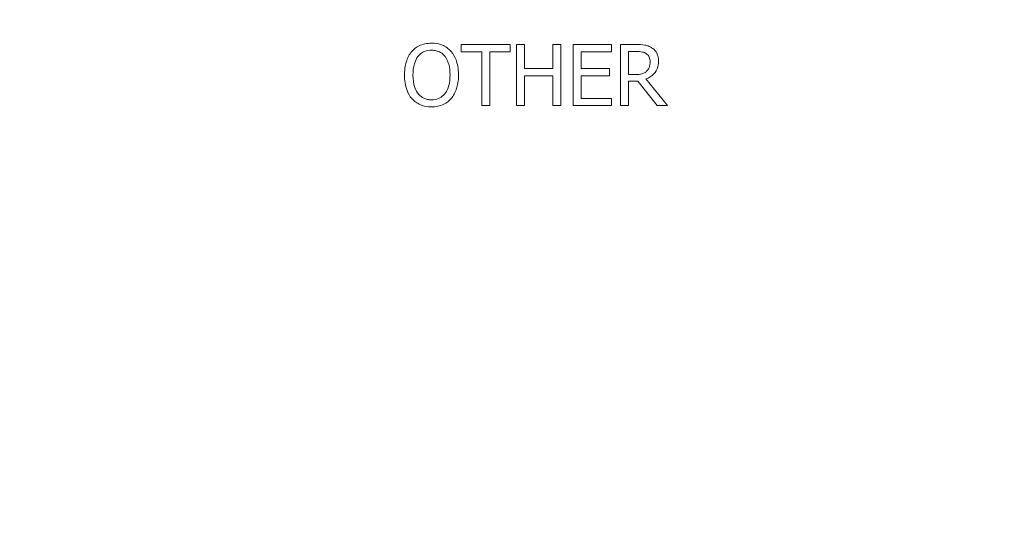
# Model space of a CAD drawing. Header units: millimetres. Extents: x 16 to 915, y 16 to 703.
# Tile 9 of 23: x 480 to 513, y 147 to 164. Entities that reach past the tile are written whole.
import ezdxf

# ---------------------------------------------------------------- set-up
doc = ezdxf.new("R2010")
doc.units = ezdxf.units.MM
doc.header["$LTSCALE"] = 3.333333
doc.layers.add('Dimension (ANSI)', color=7, linetype='Continuous', lineweight=9)
doc.layers.add('Visible (ANSI)', color=7, linetype='Continuous', lineweight=9)
doc.styles.add('Note Text (ANSI)', font='arial.ttf')
doc.dimstyles.new('Default - mm (ANSI)', dxfattribs={"dimscale": 3.333333, "dimtxt": 1.7, "dimasz": 2, "dimexe": 3.175, "dimexo": 1, "dimgap": 0.8, "dimtad": 0, "dimtih": 1, "dimtoh": 1, "dimrnd": 1e-08, "dimzin": 4, "dimdsep": 46, "dimtxsty": 'Note Text (ANSI)', "dimblk": 'Filled-1', "dimcen": 0.09, "dimdle": 10, "dimclrd": 256, "dimclre": 256, "dimclrt": 256, "dimadec": 1, "dimazin": 0, "dimtfac": 1.792941, "dimtofl": 0, "dimtmove": 0, "dimatfit": 3, "dimfxl": 1, "dimtolj": 1, "dimtzin": 0, "dimlwd": -1, "dimlwe": -1, "dimarcsym": 0})

# ---------------------------------------------------------------- blocks, each defined once
blk = doc.blocks.new('Filled-1')
at = {"color": 0}
for p, q in [((0, 0), (-1, 0.15)), ((-1, 0.15), (-1, -0.15)), ((-1, 0), (0, 0)), ((-1, -0.15), (0, 0))]:
    blk.add_line(p, q, dxfattribs=at)
at = {"color": 0, "flags": 128}
blk.add_lwpolyline([(-1, -0.15), (0, 0), (-1, 0.15), (-1, -0.15)], dxfattribs=at)
at = {"color": 0}
blk.add_solid([(-1, -0.15), (0, 0), (-1, 0.15), (-1, -0.15)], dxfattribs=at)
blk = doc.blocks.new('*D52')
at = {"layer": 'Defpoints', "color": 0, "transparency": 16777216}
for p in [(427.837, 168.93), (567.837, 168.93), (567.837, 62.413)]:
    blk.add_point(p, dxfattribs=at)
at = {"layer": 'Dimension (ANSI)', "transparency": 16777216}
for p, q in [((427.837, 165.596), (427.837, 51.83)), ((567.837, 165.596), (567.837, 51.83)), ((434.504, 62.413), (496.983, 62.413)), ((561.171, 62.413), (528.35, 62.413))]:
    blk.add_line(p, q, dxfattribs=at)
at = {"layer": 'Dimension (ANSI)', "transparency": 16777216, "xscale": 6.666666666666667, "yscale": 6.666666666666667, "zscale": 6.666666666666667, "rotation": 180}
blk.add_blockref('Filled-1', (427.837, 62.413), dxfattribs=at)
at = {"layer": 'Dimension (ANSI)', "transparency": 16777216, "xscale": 6.666666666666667, "yscale": 6.666666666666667, "zscale": 6.666666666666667}
blk.add_blockref('Filled-1', (567.837, 62.413), dxfattribs=at)
at = {"layer": 'Dimension (ANSI)', "transparency": 16777216, "attachment_point": 5, "style": 'Note Text (ANSI)'}
for s, insert, char_height in [('\\A1; 140.00', (512.667, 67.973), 5.66667), ('\\A1;[5.51]', (512.667, 56.115), 5.6667)]:
    blk.add_mtext(s, dxfattribs=dict(at, insert=insert, char_height=char_height))

msp = doc.modelspace()

# ---------------------------------------------------------------- linework, layer by layer
at = {"layer": 'Visible (ANSI)'}
for p, q in [((496.4896, 162.7763), (494.8818, 162.7763)), ((494.8818, 162.7763), (494.8818, 162.5397)), ((494.8818, 162.5397), (495.5528, 162.5397)), ((495.5528, 162.5397), (495.5528, 160.7763)), ((495.8186, 160.7763), (495.8186, 162.5397)), ((495.8186, 162.5397), (496.4896, 162.5397)), ((496.4896, 162.5397), (496.4896, 162.7763)), ((496.958, 162.7763), (496.6922, 162.7763)), ((496.6922, 162.7763), (496.6922, 160.7763)), ((496.958, 161.9919), (496.958, 162.7763)), ((498.1444, 162.7763), (497.8786, 162.7763)), ((497.8786, 162.7763), (497.8786, 161.9919)), ((498.1444, 160.7763), (498.1444, 162.7763)), ((499.8008, 162.7763), (498.5496, 162.7763)), ((498.5496, 162.7763), (498.5496, 160.7763)), ((498.8154, 161.9919), (498.8154, 162.5397)), ((498.8154, 162.5397), (499.8008, 162.5397)), ((499.8008, 162.5397), (499.8008, 162.7763)), ((500.6079, 162.7763), (500.0925, 162.7763)), ((500.0925, 162.7763), (500.0925, 160.7763)), ((500.3583, 162.5462), (500.6225, 162.5462)), ((500.3583, 161.7941), (500.3583, 162.5462)), ((497.8786, 161.9919), (496.958, 161.9919)), ((499.7343, 161.9919), (498.8154, 161.9919)), ((499.7343, 161.7552), (499.7343, 161.9919)), ((496.958, 160.7763), (496.958, 161.7552)), ((496.958, 161.7552), (497.8786, 161.7552)), ((497.8786, 161.7552), (497.8786, 160.7763)), ((498.8154, 161.0129), (498.8154, 161.7552)), ((498.8154, 161.7552), (499.7343, 161.7552)), ((500.5917, 161.7941), (500.3583, 161.7941)), ((500.3583, 160.7763), (500.3583, 161.5721)), ((500.3583, 161.5721), (500.663, 161.5721)), ((500.663, 161.5721), (501.2951, 160.7763)), ((501.6403, 160.7763), (500.9288, 161.6466)), ((499.8008, 161.0129), (498.8154, 161.0129)), ((499.8008, 160.7763), (499.8008, 161.0129)), ((495.5528, 160.7763), (495.8186, 160.7763)), ((496.6922, 160.7763), (496.958, 160.7763)), ((497.8786, 160.7763), (498.1444, 160.7763)), ((498.5496, 160.7763), (499.8008, 160.7763)), ((500.0925, 160.7763), (500.3583, 160.7763)), ((501.2951, 160.7763), (501.6403, 160.7763))]:
    msp.add_line(p, q, dxfattribs=at)
for points, knots in [([(493.9094, 162.8184), (493.8376, 162.8184), (493.7659, 162.8119), (493.6297, 162.7825), (493.5665, 162.7611), (493.4138, 162.6866), (493.3338, 162.6251), (493.2659, 162.5478)], [-0.072370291, -0.072370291, -0.072370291, -0.072370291, -0.05097542, -0.05097542, -0.030860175, -0.030860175, 0, 0, 0, 0]), ([(494.5544, 162.5478), (494.5153, 162.592), (494.4716, 162.6311), (494.364, 162.7073), (494.3067, 162.735), (494.1524, 162.7992), (494.0318, 162.8184), (493.9094, 162.8184)], [-0.061047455, -0.061047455, -0.061047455, -0.061047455, -0.050150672, -0.050150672, -0.036718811, -0.036718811, 0, 0, 0, 0]), ([(493.2659, 162.5478), (493.1849, 162.4508), (493.1277, 162.3389), (493.0643, 162.1447), (493.0261, 162.0034), (493.0261, 161.7763)], [-0.17857997, -0.17857997, -0.17857997, -0.17857997, -0.06811594, -0.06811594, 0, 0, 0, 0]), ([(493.4669, 162.3808), (493.4954, 162.4177), (493.5277, 162.4515), (493.606, 162.5131), (493.6451, 162.5332), (493.7511, 162.5767), (493.8311, 162.5883), (493.911, 162.5883)], [-0.043460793, -0.043460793, -0.043460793, -0.043460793, -0.034340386, -0.034340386, -0.023967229, -0.023967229, 0, 0, 0, 0]), ([(493.911, 162.5883), (493.9631, 162.5883), (494.015, 162.5829), (494.1129, 162.5586), (494.1586, 162.5408), (494.261, 162.4818), (494.3113, 162.4358), (494.3534, 162.3808)], [-0.051119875, -0.051119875, -0.051119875, -0.051119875, -0.035443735, -0.035443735, -0.020778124, -0.020778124, 0, 0, 0, 0]), ([(494.7943, 161.7763), (494.7943, 162.0026), (494.7553, 162.1588), (494.6761, 162.3709), (494.6245, 162.4657), (494.5544, 162.5478)], [-0.067922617, -0.067922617, -0.067922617, -0.067922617, -0.032359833, -0.032359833, 0, 0, 0, 0]), ([(501.1168, 162.671), (501.0827, 162.693), (501.0467, 162.7118), (500.9722, 162.741), (500.9345, 162.7514), (500.8007, 162.7729), (500.704, 162.7763), (500.6079, 162.7763)], [-0.052837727, -0.052837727, -0.052837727, -0.052837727, -0.040637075, -0.040637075, -0.028828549, -0.028828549, 0, 0, 0, 0]), ([(500.6225, 162.5462), (500.6673, 162.5462), (500.7499, 162.5443), (500.8621, 162.5185), (500.9032, 162.5024), (500.9402, 162.4781)], [-0.034541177, -0.034541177, -0.034541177, -0.034541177, -0.013275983, -0.013275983, 0, 0, 0, 0]), ([(500.9402, 162.4781), (500.9627, 162.4629), (500.9829, 162.4451), (501.0201, 162.3999), (501.0322, 162.3763), (501.0592, 162.3108), (501.0666, 162.2617), (501.0666, 162.2123)], [-0.026782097, -0.026782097, -0.026782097, -0.026782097, -0.021228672, -0.021228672, -0.014815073, -0.014815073, 0, 0, 0, 0]), ([(501.3437, 162.2334), (501.3437, 162.2893), (501.338, 162.346), (501.3122, 162.4383), (501.2947, 162.4826), (501.2224, 162.5879), (501.174, 162.634), (501.1168, 162.671)], [-0.063439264, -0.063439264, -0.063439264, -0.063439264, -0.038321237, -0.038321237, -0.020422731, -0.020422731, 0, 0, 0, 0]), ([(493.3032, 161.7763), (493.3032, 161.8808), (493.3123, 162.0318), (493.386, 162.2505), (493.4198, 162.3203), (493.4669, 162.3808)], [-0.069248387, -0.069248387, -0.069248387, -0.069248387, -0.022997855, -0.022997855, 0, 0, 0, 0]), ([(494.3534, 162.3808), (494.4241, 162.2895), (494.4578, 162.1855), (494.5058, 162.0143), (494.5171, 161.8934), (494.5171, 161.7763)], [-0.053290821, -0.053290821, -0.053290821, -0.053290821, -0.03513355, -0.03513355, 0, 0, 0, 0]), ([(500.9288, 161.6466), (500.9781, 161.665), (501.0255, 161.688), (501.1119, 161.7435), (501.1505, 161.775), (501.2532, 161.8824), (501.2847, 161.9497), (501.331, 162.0635), (501.3437, 162.1481), (501.3437, 162.2334)], [-0.04856072, -0.04856072, -0.04856072, -0.04856072, -0.042549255, -0.042549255, -0.036831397, -0.036831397, -0.025570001, -0.025570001, 0, 0, 0, 0]), ([(501.0666, 162.2123), (501.0666, 162.1748), (501.0639, 162.1368), (501.0504, 162.0627), (501.0405, 162.0315), (501.0107, 161.9642), (500.9855, 161.9285), (500.9531, 161.8979)], [-0.030740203, -0.030740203, -0.030740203, -0.030740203, -0.022085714, -0.022085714, -0.013379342, -0.013379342, 0, 0, 0, 0]), ([(500.9531, 161.8979), (500.9322, 161.877), (500.9088, 161.8594), (500.8454, 161.8252), (500.8121, 161.8174), (500.7312, 161.7995), (500.6604, 161.7941), (500.5917, 161.7941)], [-0.027743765, -0.027743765, -0.027743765, -0.027743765, -0.024814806, -0.024814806, -0.020603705, -0.020603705, 0, 0, 0, 0]), ([(493.0261, 161.7763), (493.0261, 161.6058), (493.0482, 161.4341), (493.1453, 161.1768), (493.1959, 161.0855), (493.2643, 161.0065)], [-0.082507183, -0.082507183, -0.082507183, -0.082507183, -0.031363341, -0.031363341, 0, 0, 0, 0]), ([(493.911, 160.9643), (493.867, 160.9643), (493.8232, 160.9683), (493.7396, 160.9857), (493.7005, 160.9984), (493.599, 161.0461), (493.5437, 161.0884), (493.432, 161.2114), (493.3915, 161.2896), (493.3182, 161.4946), (493.3032, 161.6393), (493.3032, 161.7763)], [-0.10466694, -0.10466694, -0.10466694, -0.10466694, -0.09355299, -0.09355299, -0.0830988, -0.0830988, -0.06519602, -0.06519602, -0.04110977, -0.04110977, 0, 0, 0, 0]), ([(494.5171, 161.7763), (494.5171, 161.6904), (494.5113, 161.6027), (494.4831, 161.4459), (494.463, 161.3742), (494.3897, 161.2112), (494.3386, 161.1525), (494.253, 161.0686), (494.1982, 161.0316), (494.0644, 160.9765), (493.9884, 160.9643), (493.911, 160.9643)], [-0.082974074, -0.082974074, -0.082974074, -0.082974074, -0.070125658, -0.070125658, -0.059150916, -0.059150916, -0.043396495, -0.043396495, -0.023213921, -0.023213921, 0, 0, 0, 0]), ([(494.5544, 161.0065), (494.5944, 161.052), (494.6285, 161.102), (494.6885, 161.2129), (494.7132, 161.2738), (494.765, 161.4396), (494.7943, 161.5827), (494.7943, 161.7763)], [-0.12572718, -0.12572718, -0.12572718, -0.12572718, -0.09318458, -0.09318458, -0.05807251, -0.05807251, 0, 0, 0, 0]), ([(493.2643, 161.0065), (493.3036, 160.9617), (493.3473, 160.9217), (493.4419, 160.8535), (493.4927, 160.8247), (493.6636, 160.7534), (493.7857, 160.7342), (493.9094, 160.7342)], [-0.074786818, -0.074786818, -0.074786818, -0.074786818, -0.055531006, -0.055531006, -0.037100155, -0.037100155, 0, 0, 0, 0]), ([(493.9094, 160.7342), (493.9807, 160.7342), (494.0518, 160.7408), (494.1868, 160.7695), (494.2519, 160.7909), (494.4056, 160.8655), (494.4857, 160.9287), (494.5544, 161.0065)], [-0.072784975, -0.072784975, -0.072784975, -0.072784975, -0.051250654, -0.051250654, -0.031122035, -0.031122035, 0, 0, 0, 0])]:
    msp.add_open_spline(points, degree=3, knots=knots, dxfattribs=at)

# ---------------------------------------------------------------- dimensions: what is measured, and where the dimension line sits
at = {"layer": 'Dimension (ANSI)'}
dim = msp.add_linear_dim(base=(567.8372, 62.4129), p1=(427.8372, 168.9297), p2=(567.8372, 168.9297), angle=180, text=' <>\\X[5.51]', dimstyle='Default - mm (ANSI)', override={"dimgap": 0.8, "dimtih": 0, "dimtoh": 0, "dimdec": 2, "dimpost": '\\X', "dimtol": 0, "dimlim": 0, "dimtp": 0, "dimtm": 0, "dimtdec": 2, "dimatfit": 1}, dxfattribs=at)
dim.commit()
dim.dimension.update_dxf_attribs({"geometry": '*D52', "text_midpoint": (512.6667, 62.4129), "dimtype": 160})

doc.saveas('drawing.dxf')
